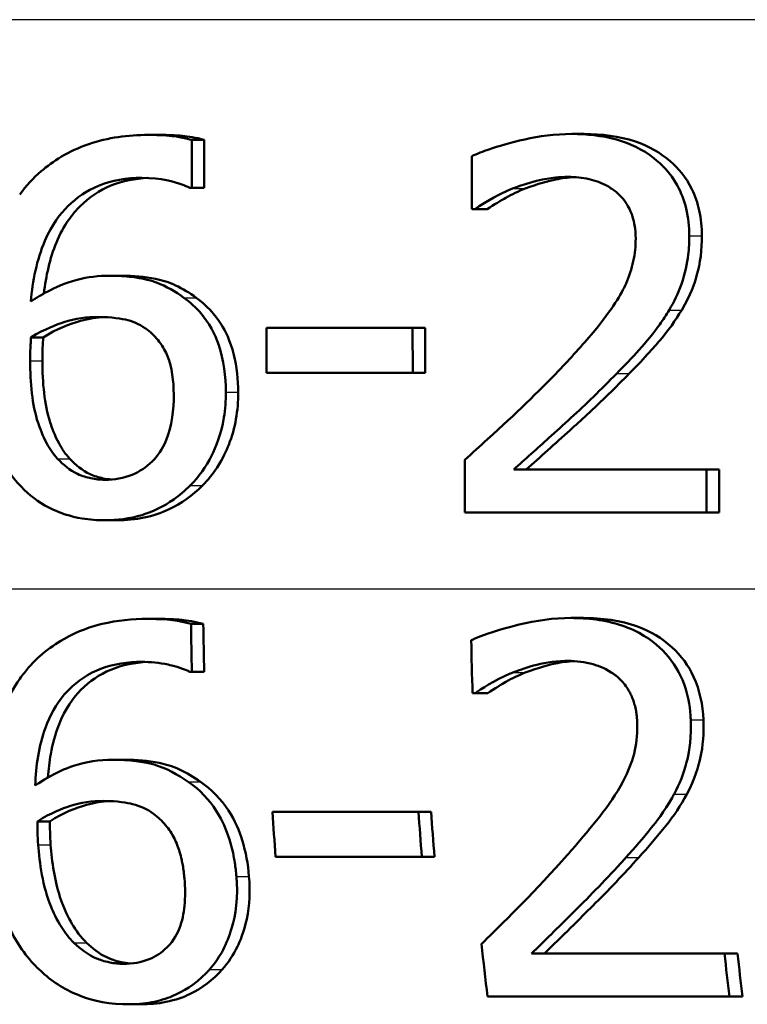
# Model space of a CAD drawing. Header units: millimetres. Extents: x 100 to 2000, y 93 to 2870.
# Tile 14 of 33: x 644 to 649, y 1536 to 1542. Entities that reach past the tile are written whole.
import ezdxf

# ---------------------------------------------------------------- set-up
doc = ezdxf.new("R2010")
doc.units = ezdxf.units.MM
doc.header["$LTSCALE"] = 10
doc.layers.add('Visible Edges(ISO)', color=7, linetype='Continuous', lineweight=50)
doc.layers.add('Visible Tangent Edges(ISO)', color=7, linetype='Continuous', lineweight=25)

msp = doc.modelspace()

# ---------------------------------------------------------------- linework, layer by layer
at = {"layer": 'Visible Edges(ISO)'}
for p, q in [((645.0846, 1541.5522), (645.1674, 1541.5522)), ((647.9373, 1541.5583), (648.0216, 1541.5583)), ((645.3782, 1541.1956), (645.377, 1541.5178)), ((645.377, 1541.5178), (645.46, 1541.5178)), ((645.46, 1541.5178), (645.4611, 1541.1956)), ((647.2641, 1541.4084), (647.2654, 1541.0518)), ((645.3782, 1541.1956), (645.3636, 1541.1956)), ((645.3782, 1541.1956), (645.4611, 1541.1956)), ((647.2845, 1541.0518), (647.2654, 1541.0518)), ((647.2845, 1541.0518), (647.3685, 1541.0518)), ((644.8256, 1540.6021), (644.9083, 1540.6021)), ((645.8803, 1540.2516), (646.8651, 1540.2516)), ((645.8803, 1540.2516), (645.8814, 1539.9477)), ((646.8663, 1539.9477), (646.8651, 1540.2516)), ((646.8651, 1540.2516), (646.9489, 1540.2516)), ((646.9489, 1540.2516), (646.95, 1539.9477)), ((644.2937, 1540.1867), (644.3761, 1540.1867)), ((646.8663, 1539.9477), (645.8814, 1539.9477)), ((646.8663, 1539.9477), (646.95, 1539.9477)), ((647.2163, 1539.3602), (647.2176, 1539.0056)), ((647.5464, 1539.2953), (648.8453, 1539.2953)), ((648.8464, 1539.0056), (648.8453, 1539.2953)), ((648.8453, 1539.2953), (648.9302, 1539.2953)), ((648.9302, 1539.2953), (648.9313, 1539.0056)), ((644.7921, 1538.9529), (644.8747, 1538.9529)), ((648.8464, 1539.0056), (647.2176, 1539.0056)), ((648.8464, 1539.0056), (648.9313, 1539.0056)), ((645.0794, 1538.288), (645.1622, 1538.288)), ((647.9318, 1538.2941), (648.0162, 1538.2941)), ((645.3721, 1538.2536), (645.4551, 1538.2536)), ((645.3784, 1537.9315), (645.3638, 1537.9315)), ((645.3784, 1537.9315), (645.4615, 1537.9315)), ((647.2884, 1537.7876), (647.2693, 1537.7876)), ((647.2884, 1537.7876), (647.3726, 1537.7876)), ((644.8465, 1537.3379), (644.9298, 1537.3379)), ((645.9203, 1536.9874), (646.9054, 1536.9874)), ((646.9054, 1536.9874), (646.9902, 1536.9874)), ((644.3376, 1536.9226), (644.4211, 1536.9226)), ((646.9274, 1536.6835), (645.9422, 1536.6835)), ((646.9274, 1536.6835), (647.0127, 1536.6835)), ((647.6666, 1536.0312), (648.9667, 1536.0312)), ((648.9667, 1536.0312), (649.0545, 1536.0312)), ((649.0003, 1535.7414), (647.3698, 1535.7414)), ((649.0003, 1535.7414), (649.0889, 1535.7414)), ((644.9481, 1535.6888), (645.0344, 1535.6888))]:
    msp.add_line(p, q, dxfattribs=at)
for points, knots in [([(645.0846, 1541.5522), (644.9483, 1541.5522), (644.8122, 1541.5346), (644.5453, 1541.4429), (644.439, 1541.373), (644.3082, 1541.26), (644.2601, 1541.2073), (644.2178, 1541.1491)], [-0.08071298, -0.08071298, -0.08071298, -0.08071298, -0.05220625, -0.05220625, -0.02169326, -0.02169326, 0, 0, 0, 0]), ([(645.377, 1541.5178), (645.348, 1541.5272), (645.2832, 1541.5449), (645.1356, 1541.5517), (645.1101, 1541.5522), (645.0846, 1541.5522)], [-0.04474916, -0.04474916, -0.04474916, -0.04474916, -0.00770335, -0.00770335, 0, 0, 0, 0]), ([(645.1674, 1541.5522), (645.2163, 1541.5522), (645.2657, 1541.5502), (645.3506, 1541.542), (645.406, 1541.5352), (645.46, 1541.5178)], [0, 0, 0, 0, 0.01480014, 0.01480014, 0.02581261, 0.02581261, 0.02581261, 0.02581261]), ([(647.9373, 1541.5583), (647.7134, 1541.5583), (647.5023, 1541.4958), (647.3414, 1541.441), (647.3009, 1541.4256), (647.2641, 1541.4084)], [-0.05127185, -0.05127185, -0.05127185, -0.05127185, -0.01224463, -0.01224463, 0, 0, 0, 0]), ([(648.7296, 1540.8715), (648.7293, 1540.9331), (648.7231, 1540.9947), (648.6955, 1541.1101), (648.6755, 1541.163), (648.6015, 1541.2961), (648.5419, 1541.3554), (648.4152, 1541.4549), (648.33, 1541.495), (648.1411, 1541.5479), (648.0383, 1541.5583), (647.9373, 1541.5583)], [-0.1034251, -0.1034251, -0.1034251, -0.1034251, -0.090608, -0.090608, -0.0787607, -0.0787607, -0.0589395, -0.0589395, -0.0304035, -0.0304035, 0, 0, 0, 0]), ([(648.0216, 1541.5583), (648.138, 1541.5583), (648.2567, 1541.5446), (648.4534, 1541.4776), (648.5325, 1541.4344), (648.6531, 1541.3287), (648.7065, 1541.2676), (648.7691, 1541.1403), (648.7855, 1541.0921), (648.8088, 1540.9862), (648.8142, 1540.9288), (648.8144, 1540.8715)], [0, 0, 0, 0, 0.0349888, 0.0349888, 0.0624136, 0.0624136, 0.0830924, 0.0830924, 0.0947598, 0.0947598, 0.107839, 0.107839, 0.107839, 0.107839]), ([(644.2929, 1540.4278), (644.3049, 1540.5665), (644.3322, 1540.7099), (644.4358, 1540.95), (644.4935, 1541.0222), (644.6015, 1541.1303), (644.6702, 1541.1767), (644.8408, 1541.2471), (644.9397, 1541.2625), (645.0398, 1541.2625)], [-0.09982403, -0.09982403, -0.09982403, -0.09982403, -0.0764295, -0.0764295, -0.05585639, -0.05585639, -0.03030662, -0.03030662, 0, 0, 0, 0]), ([(645.0808, 1541.2616), (644.9957, 1541.2578), (644.912, 1541.2421), (644.7539, 1541.1775), (644.6844, 1541.1307), (644.5741, 1541.0202), (644.5143, 1540.9448), (644.4201, 1540.7184), (644.3945, 1540.5997), (644.3808, 1540.4824)], [0.00422491, 0.00422491, 0.00422491, 0.00422491, 0.03009296, 0.03009296, 0.05590946, 0.05590946, 0.07719874, 0.07719874, 0.0966183, 0.0966183, 0.0966183, 0.0966183]), ([(645.0398, 1541.2625), (645.1742, 1541.2625), (645.2622, 1541.2342), (645.3286, 1541.2113), (645.347, 1541.204), (645.3636, 1541.1956)], [-0.02127018, -0.02127018, -0.02127018, -0.02127018, -0.00561081, -0.00561081, 0, 0, 0, 0]), ([(647.5394, 1541.1896), (647.6017, 1541.2141), (647.7087, 1541.2515), (647.8558, 1541.2671), (647.8842, 1541.2686), (647.9127, 1541.2686)], [-0.04450841, -0.04450841, -0.04450841, -0.04450841, -0.00856936, -0.00856936, 0, 0, 0, 0]), ([(647.954, 1541.2674), (647.9125, 1541.2652), (647.8713, 1541.2598), (647.783, 1541.2418), (647.7078, 1541.2228), (647.6236, 1541.1896)], [0.00432656, 0.00432656, 0.00432656, 0.00432656, 0.01687759, 0.01687759, 0.03143025, 0.03143025, 0.03143025, 0.03143025]), ([(647.9127, 1541.2686), (647.9605, 1541.2686), (648.0084, 1541.2641), (648.0972, 1541.2436), (648.1382, 1541.2288), (648.1976, 1541.196), (648.2176, 1541.1825), (648.2364, 1541.1673)], [-0.03486646, -0.03486646, -0.03486646, -0.03486646, -0.02038596, -0.02038596, -0.00727084, -0.00727084, 0, 0, 0, 0]), ([(647.2845, 1541.0518), (647.3137, 1541.0713), (647.3908, 1541.1227), (647.4949, 1541.1717), (647.517, 1541.181), (647.5394, 1541.1896)], [-0.03463218, -0.03463218, -0.03463218, -0.03463218, -0.00722311, -0.00722311, 0, 0, 0, 0]), ([(647.6236, 1541.1896), (647.5785, 1541.1724), (647.5349, 1541.1519), (647.4662, 1541.113), (647.4104, 1541.0798), (647.3685, 1541.0518)], [0, 0, 0, 0, 0.01452589, 0.01452589, 0.02376151, 0.02376151, 0.02376151, 0.02376151]), ([(648.2364, 1541.1673), (648.2692, 1541.1406), (648.2957, 1541.1086), (648.3444, 1541.0219), (648.3558, 1540.9744), (648.3661, 1540.9131), (648.3683, 1540.8831), (648.3684, 1540.8533)], [-0.02578896, -0.02578896, -0.02578896, -0.02578896, -0.01862836, -0.01862836, -0.00896227, -0.00896227, 0, 0, 0, 0]), ([(648.5937, 1540.3711), (648.6273, 1540.4263), (648.6547, 1540.4846), (648.7024, 1540.6189), (648.7157, 1540.6832), (648.7276, 1540.7862), (648.7297, 1540.8289), (648.7296, 1540.8715)], [-0.04632189, -0.04632189, -0.04632189, -0.04632189, -0.03109662, -0.03109662, -0.01278678, -0.01278678, 0, 0, 0, 0]), ([(648.8144, 1540.8715), (648.8148, 1540.7801), (648.8046, 1540.6886), (648.7658, 1540.5553), (648.7381, 1540.4689), (648.6784, 1540.3711)], [0, 0, 0, 0, 0.02741739, 0.02741739, 0.04163609, 0.04163609, 0.04163609, 0.04163609]), ([(648.3684, 1540.8533), (648.3686, 1540.8015), (648.3633, 1540.7503), (648.3413, 1540.6481), (648.3246, 1540.5981), (648.2714, 1540.4781), (648.2162, 1540.3814), (648.0087, 1540.1325), (647.9272, 1540.0436), (647.8491, 1539.9619)], [-0.1814378, -0.1814378, -0.1814378, -0.1814378, -0.1397601, -0.1397601, -0.0972027, -0.0972027, -0.0339781, -0.0339781, 0, 0, 0, 0]), ([(644.8256, 1540.6021), (644.7508, 1540.6021), (644.6763, 1540.594), (644.5205, 1540.5533), (644.4516, 1540.5201), (644.3675, 1540.4758), (644.3296, 1540.4528), (644.2929, 1540.4278)], [-0.04212185, -0.04212185, -0.04212185, -0.04212185, -0.02878752, -0.02878752, -0.01343053, -0.01343053, 0, 0, 0, 0]), ([(645.3244, 1540.4542), (645.2679, 1540.495), (645.2058, 1540.5316), (645.1165, 1540.565), (645.0569, 1540.5855), (644.9126, 1540.6002), (644.8689, 1540.6021), (644.8256, 1540.6021)], [-0.1275873, -0.1275873, -0.1275873, -0.1275873, -0.043921, -0.043921, -0.0130989, -0.0130989, 0, 0, 0, 0]), ([(644.9083, 1540.6021), (644.9826, 1540.6021), (645.0596, 1540.5966), (645.1815, 1540.5715), (645.2226, 1540.5583), (645.3164, 1540.5148), (645.3634, 1540.4858), (645.4073, 1540.4542)], [0, 0, 0, 0, 0.02251533, 0.02251533, 0.03763457, 0.03763457, 0.05417302, 0.05417302, 0.05417302, 0.05417302]), ([(645.6071, 1539.816), (645.6067, 1539.9237), (645.5933, 1540.0325), (645.5317, 1540.2128), (645.4933, 1540.2841), (645.4058, 1540.3878), (645.3671, 1540.4232), (645.3244, 1540.4542)], [-0.07325115, -0.07325115, -0.07325115, -0.07325115, -0.04081715, -0.04081715, -0.01588695, -0.01588695, 0, 0, 0, 0]), ([(645.4073, 1540.4542), (645.4761, 1540.4044), (645.5334, 1540.3437), (645.6019, 1540.2319), (645.6363, 1540.1662), (645.6814, 1539.9871), (645.6898, 1539.9012), (645.6901, 1539.816)], [0, 0, 0, 0, 0.02558478, 0.02558478, 0.0394103, 0.0394103, 0.05123842, 0.05123842, 0.05123842, 0.05123842]), ([(648.2409, 1539.9436), (648.3439, 1540.0474), (648.4456, 1540.1541), (648.5528, 1540.305), (648.574, 1540.3376), (648.5937, 1540.3711)], [-0.05558994, -0.05558994, -0.05558994, -0.05558994, -0.01165738, -0.01165738, 0, 0, 0, 0]), ([(648.6784, 1540.3711), (648.6368, 1540.3002), (648.5881, 1540.2333), (648.5083, 1540.1389), (648.433, 1540.0519), (648.3254, 1539.9436)], [0, 0, 0, 0, 0.02468598, 0.02468598, 0.03712968, 0.03712968, 0.03712968, 0.03712968]), ([(644.2937, 1540.1867), (644.3896, 1540.2452), (644.4669, 1540.2736), (644.5922, 1540.3129), (644.67, 1540.3245), (644.7497, 1540.3245)], [-0.03978476, -0.03978476, -0.03978476, -0.03978476, -0.02413959, -0.02413959, 0, 0, 0, 0]), ([(644.7923, 1540.3235), (644.7369, 1540.3208), (644.6823, 1540.3123), (644.5536, 1540.2775), (644.4693, 1540.2436), (644.3761, 1540.1867)], [0.00405788, 0.00405788, 0.00405788, 0.00405788, 0.02094708, 0.02094708, 0.04444457, 0.04444457, 0.04444457, 0.04444457]), ([(644.7497, 1540.3245), (644.836, 1540.3245), (644.907, 1540.3124), (644.9944, 1540.2897), (645.0388, 1540.268), (645.0789, 1540.2374)], [-0.02731908, -0.02731908, -0.02731908, -0.02731908, -0.01523348, -0.01523348, 0, 0, 0, 0]), ([(645.0789, 1540.2374), (645.1087, 1540.2138), (645.1355, 1540.187), (645.1857, 1540.1206), (645.2024, 1540.0865), (645.2441, 1539.9834), (645.2555, 1539.8934), (645.2558, 1539.8018)], [-0.04491466, -0.04491466, -0.04491466, -0.04491466, -0.03693133, -0.03693133, -0.02747778, -0.02747778, 0, 0, 0, 0]), ([(644.2881, 1540.0287), (644.288, 1540.051), (644.2882, 1540.0752), (644.2897, 1540.1153), (644.2908, 1540.133), (644.2925, 1540.1628), (644.2931, 1540.1748), (644.2937, 1540.1867)], [-0.01563156, -0.01563156, -0.01563156, -0.01563156, -0.00893965, -0.00893965, -0.0036009, -0.0036009, 0, 0, 0, 0]), ([(644.3761, 1540.1867), (644.3749, 1540.1631), (644.3736, 1540.1394), (644.3717, 1540.1067), (644.3703, 1540.0779), (644.3705, 1540.0287)], [0, 0, 0, 0, 0.007095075, 0.007095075, 0.009826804, 0.009826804, 0.009826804, 0.009826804]), ([(643.9426, 1540.1037), (643.9431, 1539.9751), (643.9519, 1539.8418), (644.0014, 1539.5762), (644.0382, 1539.4822), (644.1095, 1539.3281), (644.1607, 1539.2475), (644.227, 1539.1798)], [-0.0714916, -0.0714916, -0.0714916, -0.0714916, -0.05105607, -0.05105607, -0.02856781, -0.02856781, 0, 0, 0, 0]), ([(644.4728, 1539.3683), (644.4441, 1539.3984), (644.4203, 1539.4337), (644.3714, 1539.5238), (644.3515, 1539.5796), (644.3015, 1539.7315), (644.2886, 1539.8819), (644.2881, 1540.0287)], [-0.06291805, -0.06291805, -0.06291805, -0.06291805, -0.05524939, -0.05524939, -0.04405224, -0.04405224, 0, 0, 0, 0]), ([(644.3705, 1540.0287), (644.371, 1539.8829), (644.3837, 1539.7338), (644.4332, 1539.5813), (644.4531, 1539.5252), (644.5026, 1539.4339), (644.5265, 1539.3985), (644.5553, 1539.3683)], [0, 0, 0, 0, 0.04373149, 0.04373149, 0.05532133, 0.05532133, 0.06311555, 0.06311555, 0.06311555, 0.06311555]), ([(647.8491, 1539.9619), (647.7083, 1539.8144), (647.5662, 1539.6785), (647.3189, 1539.4526), (647.2676, 1539.4063), (647.2163, 1539.3602)], [-0.1007379, -0.1007379, -0.1007379, -0.1007379, -0.020752, -0.020752, 0, 0, 0, 0]), ([(647.5464, 1539.2953), (647.6214, 1539.3618), (647.7069, 1539.4388), (647.8798, 1539.5951), (647.9833, 1539.689), (648.1367, 1539.8379), (648.1894, 1539.8904), (648.2409, 1539.9436)], [-0.09766217, -0.09766217, -0.09766217, -0.09766217, -0.06425068, -0.06425068, -0.02225568, -0.02225568, 0, 0, 0, 0]), ([(648.3254, 1539.9436), (648.2335, 1539.8487), (648.1376, 1539.7556), (647.9995, 1539.6273), (647.962, 1539.5933), (647.8286, 1539.4725), (647.7218, 1539.3763), (647.6305, 1539.2953)], [0, 0, 0, 0, 0.03970929, 0.03970929, 0.05666606, 0.05666606, 0.09974612, 0.09974612, 0.09974612, 0.09974612]), ([(645.3666, 1539.188), (645.4256, 1539.2464), (645.4728, 1539.3142), (645.5385, 1539.4451), (645.5747, 1539.5295), (645.6032, 1539.7022), (645.6073, 1539.759), (645.6071, 1539.816)], [-0.09916084, -0.09916084, -0.09916084, -0.09916084, -0.05253102, -0.05253102, -0.01710158, -0.01710158, 0, 0, 0, 0]), ([(645.6901, 1539.816), (645.6906, 1539.6943), (645.6712, 1539.5755), (645.6114, 1539.4251), (645.5862, 1539.3685), (645.5195, 1539.2656), (645.4868, 1539.2248), (645.4496, 1539.188)], [0, 0, 0, 0, 0.03651221, 0.03651221, 0.04864937, 0.04864937, 0.05773725, 0.05773725, 0.05773725, 0.05773725]), ([(645.2558, 1539.8018), (645.2562, 1539.699), (645.2443, 1539.5895), (645.1793, 1539.4316), (645.1461, 1539.3861), (645.071, 1539.3113), (645.0268, 1539.2813), (644.9184, 1539.2364), (644.8562, 1539.2264), (644.7931, 1539.2264)], [-0.07468789, -0.07468789, -0.07468789, -0.07468789, -0.05108298, -0.05108298, -0.03552096, -0.03552096, -0.01911228, -0.01911228, 0, 0, 0, 0]), ([(644.7931, 1539.2264), (644.7608, 1539.2264), (644.7286, 1539.2295), (644.6714, 1539.2415), (644.6387, 1539.2507), (644.5559, 1539.2895), (644.5112, 1539.3266), (644.4728, 1539.3683)], [-0.04078037, -0.04078037, -0.04078037, -0.04078037, -0.02763675, -0.02763675, -0.01707028, -0.01707028, 0, 0, 0, 0]), ([(644.5553, 1539.3683), (644.5943, 1539.326), (644.6397, 1539.2884), (644.7196, 1539.2517), (644.7508, 1539.242), (644.7992, 1539.2321), (644.8175, 1539.2295), (644.836, 1539.228)], [0, 0, 0, 0, 0.01732082, 0.01732082, 0.0265694, 0.0265694, 0.03218095, 0.03218095, 0.03218095, 0.03218095]), ([(644.227, 1539.1798), (644.2816, 1539.1225), (644.3436, 1539.0751), (644.4846, 1539.0019), (644.5609, 1538.9779), (644.6901, 1538.9567), (644.741, 1538.9529), (644.7921, 1538.9529)], [-0.06352631, -0.06352631, -0.06352631, -0.06352631, -0.03966536, -0.03966536, -0.01546376, -0.01546376, 0, 0, 0, 0]), ([(644.7921, 1538.9529), (644.8765, 1538.9529), (644.9601, 1538.9637), (645.1167, 1539.0116), (645.1881, 1539.0464), (645.2953, 1539.1218), (645.3323, 1539.1533), (645.3666, 1539.188)], [-0.06612013, -0.06612013, -0.06612013, -0.06612013, -0.03955669, -0.03955669, -0.01469985, -0.01469985, 0, 0, 0, 0]), ([(645.4496, 1539.188), (645.3835, 1539.1214), (645.3087, 1539.0672), (645.1704, 1539.002), (645.1151, 1538.9835), (644.997, 1538.9586), (644.936, 1538.9529), (644.8747, 1538.9529)], [0, 0, 0, 0, 0.02825404, 0.02825404, 0.04623598, 0.04623598, 0.06480489, 0.06480489, 0.06480489, 0.06480489]), ([(645.0794, 1538.288), (644.9767, 1538.288), (644.8739, 1538.278), (644.7035, 1538.2369), (644.6131, 1538.2077), (644.4117, 1538.0935), (644.3225, 1538.0184), (644.2388, 1537.912), (644.2288, 1537.8986), (644.2192, 1537.8849)], [-0.1235978, -0.1235978, -0.1235978, -0.1235978, -0.0752704, -0.0752704, -0.0410428, -0.0410428, -0.0050654, -0.0050654, 0, 0, 0, 0]), ([(645.3721, 1538.2536), (645.2972, 1538.2777), (645.2038, 1538.2868), (645.0918, 1538.288), (645.0856, 1538.288), (645.0794, 1538.288)], [-0.03389576, -0.03389576, -0.03389576, -0.03389576, -0.00187631, -0.00187631, 0, 0, 0, 0]), ([(645.1622, 1538.288), (645.2112, 1538.288), (645.2606, 1538.2861), (645.3455, 1538.2778), (645.4009, 1538.271), (645.4551, 1538.2536)], [0, 0, 0, 0, 0.01480826, 0.01480826, 0.02581234, 0.02581234, 0.02581234, 0.02581234]), ([(647.9318, 1538.2941), (647.8146, 1538.2941), (647.6976, 1538.2775), (647.5232, 1538.2352), (647.39, 1538.2006), (647.2771, 1538.1519), (647.2687, 1538.1481), (647.2603, 1538.1442)], [-0.1012861, -0.1012861, -0.1012861, -0.1012861, -0.0370418, -0.0370418, -0.0027812, -0.0027812, 0, 0, 0, 0]), ([(648.7394, 1537.6073), (648.739, 1537.6167), (648.7385, 1537.6261), (648.7328, 1537.7078), (648.7195, 1537.7792), (648.6664, 1537.925), (648.6249, 1537.9944), (648.522, 1538.1073), (648.4542, 1538.1653), (648.2495, 1538.2613), (648.1316, 1538.2847), (647.9866, 1538.2934), (647.9592, 1538.2941), (647.9318, 1538.2941)], [-0.1518637, -0.1518637, -0.1518637, -0.1518637, -0.1475148, -0.1475148, -0.1140475, -0.1140475, -0.076067, -0.076067, -0.0437171, -0.0437171, -0.0082261, -0.0082261, 0, 0, 0, 0]), ([(648.0162, 1538.2941), (648.1395, 1538.2941), (648.2653, 1538.2787), (648.4678, 1538.2042), (648.546, 1538.1584), (648.6753, 1538.0393), (648.7238, 1537.9737), (648.8012, 1537.8067), (648.8205, 1537.7077), (648.8247, 1537.6073)], [0, 0, 0, 0, 0.03708, 0.03708, 0.0647443, 0.0647443, 0.089631, 0.089631, 0.1198113, 0.1198113, 0.1198113, 0.1198113]), ([(644.3225, 1537.1637), (644.3268, 1537.2951), (644.3457, 1537.431), (644.4209, 1537.6356), (644.4622, 1537.7116), (644.5598, 1537.8252), (644.6208, 1537.882), (644.7885, 1537.9672), (644.8778, 1537.9889), (644.9929, 1537.9975), (645.0158, 1537.9983), (645.0387, 1537.9983)], [-0.1639962, -0.1639962, -0.1639962, -0.1639962, -0.1037424, -0.1037424, -0.0640634, -0.0640634, -0.0349817, -0.0349817, -0.006931, -0.006931, 0, 0, 0, 0]), ([(645.0797, 1537.9974), (644.9942, 1537.9936), (644.9102, 1537.9777), (644.7549, 1537.9131), (644.688, 1537.8675), (644.5812, 1537.7587), (644.5248, 1537.6849), (644.456, 1537.5093), (644.4387, 1537.4433), (644.4177, 1537.3247), (644.4117, 1537.2717), (644.4083, 1537.2187)], [0.00422972, 0.00422972, 0.00422972, 0.00422972, 0.03021669, 0.03021669, 0.05527965, 0.05527965, 0.07654739, 0.07654739, 0.08839443, 0.08839443, 0.0976807, 0.0976807, 0.0976807, 0.0976807]), ([(645.0387, 1537.9983), (645.0986, 1537.9983), (645.1585, 1537.9926), (645.2455, 1537.9729), (645.3058, 1537.958), (645.3564, 1537.9351), (645.3601, 1537.9333), (645.3638, 1537.9315)], [-0.04882119, -0.04882119, -0.04882119, -0.04882119, -0.01674831, -0.01674831, -0.00123839, -0.00123839, 0, 0, 0, 0]), ([(647.5398, 1537.9254), (647.6028, 1537.9505), (647.7346, 1538), (647.897, 1538.0043), (647.9042, 1538.0044), (647.9113, 1538.0044)], [-0.04889074, -0.04889074, -0.04889074, -0.04889074, -0.00214249, -0.00214249, 0, 0, 0, 0]), ([(647.9527, 1538.0033), (647.9113, 1538.001), (647.8703, 1537.9956), (647.7938, 1537.98), (647.7152, 1537.9617), (647.624, 1537.9254)], [0.00433153, 0.00433153, 0.00433153, 0.00433153, 0.01683465, 0.01683465, 0.02783933, 0.02783933, 0.02783933, 0.02783933]), ([(647.9113, 1538.0044), (647.969, 1538.0044), (648.0267, 1537.9979), (648.124, 1537.9699), (648.1736, 1537.9499), (648.2275, 1537.9107), (648.2324, 1537.907), (648.2372, 1537.9031)], [-0.04411118, -0.04411118, -0.04411118, -0.04411118, -0.0199958, -0.0199958, -0.00185118, -0.00185118, 0, 0, 0, 0]), ([(644.2192, 1537.8849), (644.1279, 1537.7555), (644.0676, 1537.6101), (644.0028, 1537.3326), (643.9766, 1537.1546), (643.9888, 1536.8853), (643.9902, 1536.8624), (643.9918, 1536.8395)], [-0.1756829, -0.1756829, -0.1756829, -0.1756829, -0.0818804, -0.0818804, -0.00698, -0.00698, 0, 0, 0, 0]), ([(647.2884, 1537.7876), (647.3209, 1537.8098), (647.4158, 1537.8752), (647.5287, 1537.9211), (647.5342, 1537.9233), (647.5398, 1537.9254)], [-0.03673159, -0.03673159, -0.03673159, -0.03673159, -0.00179141, -0.00179141, 0, 0, 0, 0]), ([(647.624, 1537.9254), (647.579, 1537.9081), (647.5355, 1537.8874), (647.4689, 1537.8489), (647.4143, 1537.816), (647.3726, 1537.7876)], [0, 0, 0, 0, 0.01456406, 0.01456406, 0.02321608, 0.02321608, 0.02321608, 0.02321608]), ([(648.2372, 1537.9031), (648.2585, 1537.8861), (648.2775, 1537.8668), (648.3153, 1537.818), (648.3292, 1537.7916), (648.349, 1537.7491), (648.3576, 1537.7242), (648.3674, 1537.6845), (648.3703, 1537.6701), (648.3739, 1537.6466), (648.3751, 1537.6375), (648.3774, 1537.6153), (648.3784, 1537.6022), (648.3789, 1537.5891)], [-0.03005467, -0.03005467, -0.03005467, -0.03005467, -0.02517272, -0.02517272, -0.01902846, -0.01902846, -0.01111109, -0.01111109, -0.00671709, -0.00671709, -0.00394937, -0.00394937, 0, 0, 0, 0]), ([(648.3789, 1537.5891), (648.3815, 1537.5261), (648.3761, 1537.4638), (648.3488, 1537.3393), (648.3269, 1537.2789), (648.215, 1537.0529), (648.0907, 1536.9078), (647.9495, 1536.7432), (647.9296, 1536.7204), (647.9096, 1536.6977)], [-0.1047511, -0.1047511, -0.1047511, -0.1047511, -0.0857376, -0.0857376, -0.0661912, -0.0661912, -0.009226, -0.009226, 0, 0, 0, 0]), ([(648.6272, 1537.1069), (648.6645, 1537.1747), (648.6923, 1537.2466), (648.724, 1537.369), (648.7419, 1537.4514), (648.7402, 1537.585), (648.7398, 1537.5962), (648.7394, 1537.6073)], [-0.09902744, -0.09902744, -0.09902744, -0.09902744, -0.04026937, -0.04026937, -0.00337103, -0.00337103, 0, 0, 0, 0]), ([(648.8247, 1537.6073), (648.8283, 1537.5201), (648.8228, 1537.4322), (648.7923, 1537.2978), (648.7681, 1537.2074), (648.7129, 1537.1069)], [0, 0, 0, 0, 0.02630502, 0.02630502, 0.04169488, 0.04169488, 0.04169488, 0.04169488]), ([(644.8465, 1537.3379), (644.7556, 1537.3379), (644.6655, 1537.326), (644.5347, 1537.2818), (644.4502, 1537.2495), (644.3393, 1537.1754), (644.3308, 1537.1696), (644.3225, 1537.1637)], [-0.1122425, -0.1122425, -0.1122425, -0.1122425, -0.0408458, -0.0408458, -0.0031403, -0.0031403, 0, 0, 0, 0]), ([(645.3528, 1537.19), (645.2829, 1537.2385), (645.2045, 1537.282), (645.0822, 1537.3167), (645.0038, 1537.3348), (644.8678, 1537.3378), (644.8572, 1537.3379), (644.8465, 1537.3379)], [-0.1173807, -0.1173807, -0.1173807, -0.1173807, -0.0411946, -0.0411946, -0.0032357, -0.0032357, 0, 0, 0, 0]), ([(644.9298, 1537.3379), (645.0052, 1537.3379), (645.0834, 1537.3323), (645.2027, 1537.3076), (645.245, 1537.2949), (645.344, 1537.2496), (645.3917, 1537.221), (645.4364, 1537.19)], [0, 0, 0, 0, 0.02285813, 0.02285813, 0.03674655, 0.03674655, 0.05061295, 0.05061295, 0.05061295, 0.05061295]), ([(645.678, 1536.5518), (645.6755, 1536.5818), (645.672, 1536.6119), (645.6605, 1536.6869), (645.6511, 1536.7318), (645.6198, 1536.8414), (645.594, 1536.9058), (645.5143, 1537.0439), (645.4558, 1537.111), (645.3739, 1537.1748), (645.3634, 1537.1825), (645.3528, 1537.19)], [-0.07496896, -0.07496896, -0.07496896, -0.07496896, -0.06575475, -0.06575475, -0.05184719, -0.05184719, -0.03117264, -0.03117264, -0.00390144, -0.00390144, 0, 0, 0, 0]), ([(645.4364, 1537.19), (645.5116, 1537.1376), (645.5745, 1537.0735), (645.6696, 1536.9274), (645.6978, 1536.8574), (645.7416, 1536.7162), (645.7558, 1536.6338), (645.7628, 1536.5518)], [0, 0, 0, 0, 0.02748601, 0.02748601, 0.05241721, 0.05241721, 0.08440806, 0.08440806, 0.08440806, 0.08440806]), ([(648.3029, 1536.6795), (648.3619, 1536.7438), (648.4188, 1536.8099), (648.5043, 1536.9159), (648.5607, 1536.9873), (648.6183, 1537.0903), (648.6228, 1537.0986), (648.6272, 1537.1069)], [-0.0950797, -0.0950797, -0.0950797, -0.0950797, -0.0358608, -0.0358608, -0.00286002, -0.00286002, 0, 0, 0, 0]), ([(648.7129, 1537.1069), (648.6728, 1537.0311), (648.6246, 1536.9596), (648.5131, 1536.8194), (648.4521, 1536.7483), (648.3891, 1536.6795)], [0, 0, 0, 0, 0.02605732, 0.02605732, 0.05456306, 0.05456306, 0.05456306, 0.05456306]), ([(644.3376, 1536.9226), (644.4295, 1536.981), (644.5054, 1537.0094), (644.6286, 1537.0488), (644.7059, 1537.0603), (644.7851, 1537.0603)], [-0.0395003, -0.0395003, -0.0395003, -0.0395003, -0.02401869, -0.02401869, 0, 0, 0, 0]), ([(644.8283, 1537.0593), (644.7739, 1537.0566), (644.7203, 1537.0483), (644.5953, 1537.0142), (644.5118, 1536.9802), (644.4211, 1536.9226)], [0.00410048, 0.00410048, 0.00410048, 0.00410048, 0.02071406, 0.02071406, 0.04360857, 0.04360857, 0.04360857, 0.04360857]), ([(644.7851, 1537.0603), (644.8752, 1537.0603), (644.946, 1537.0472), (645.0301, 1537.0265), (645.0769, 1537.0044), (645.1197, 1536.9732)], [-0.02610209, -0.02610209, -0.02610209, -0.02610209, -0.01587951, -0.01587951, 0, 0, 0, 0]), ([(645.1197, 1536.9732), (645.1495, 1536.9507), (645.1767, 1536.9254), (645.2242, 1536.869), (645.2441, 1536.8389), (645.2749, 1536.7778), (645.2863, 1536.7478), (645.3007, 1536.6999), (645.3053, 1536.682), (645.3119, 1536.652), (645.3143, 1536.6398), (645.3215, 1536.5978), (645.3252, 1536.5676), (645.3277, 1536.5376)], [-0.05003563, -0.05003563, -0.05003563, -0.05003563, -0.03895249, -0.03895249, -0.02811431, -0.02811431, -0.01854439, -0.01854439, -0.01296538, -0.01296538, -0.00919325, -0.00919325, 0, 0, 0, 0]), ([(644.3426, 1536.7645), (644.3404, 1536.7935), (644.3386, 1536.8226), (644.3381, 1536.8753), (644.3378, 1536.8989), (644.3376, 1536.9226)], [-0.01603906, -0.01603906, -0.01603906, -0.01603906, -0.00719061, -0.00719061, 0, 0, 0, 0]), ([(644.4211, 1536.9226), (644.4214, 1536.8991), (644.4217, 1536.8757), (644.4223, 1536.823), (644.4241, 1536.7937), (644.4263, 1536.7645)], [0, 0, 0, 0, 0.00712892, 0.00712892, 0.01604871, 0.01604871, 0.01604871, 0.01604871]), ([(643.9918, 1536.8395), (644.0144, 1536.5207), (644.0858, 1536.3327), (644.1856, 1536.1224), (644.2474, 1536.026), (644.3365, 1535.935), (644.3466, 1535.9252), (644.357, 1535.9157)], [-0.07485195, -0.07485195, -0.07485195, -0.07485195, -0.03834357, -0.03834357, -0.00424233, -0.00424233, 0, 0, 0, 0]), ([(644.5835, 1536.1041), (644.5518, 1536.1342), (644.5245, 1536.1695), (644.4666, 1536.2602), (644.4418, 1536.316), (644.3723, 1536.4822), (644.3513, 1536.6464), (644.3426, 1536.7645)], [-0.04950326, -0.04950326, -0.04950326, -0.04950326, -0.04406377, -0.04406377, -0.03604881, -0.03604881, 0, 0, 0, 0]), ([(644.4263, 1536.7645), (644.4352, 1536.6483), (644.4533, 1536.5232), (644.5165, 1536.3285), (644.5484, 1536.2692), (644.597, 1536.186), (644.6296, 1536.1411), (644.6686, 1536.1041)], [0, 0, 0, 0, 0.0355153, 0.0355153, 0.06246321, 0.06246321, 0.09588803, 0.09588803, 0.09588803, 0.09588803]), ([(647.9096, 1536.6977), (647.6943, 1536.4532), (647.4969, 1536.2617), (647.3525, 1536.1186), (647.341, 1536.1073), (647.3296, 1536.096)], [-0.06270173, -0.06270173, -0.06270173, -0.06270173, -0.00495399, -0.00495399, 0, 0, 0, 0]), ([(647.6666, 1536.0312), (647.754, 1536.1165), (647.8448, 1536.2065), (648.0414, 1536.4008), (648.1518, 1536.5124), (648.2797, 1536.6536), (648.2914, 1536.6665), (648.3029, 1536.6795)], [-0.1098005, -0.1098005, -0.1098005, -0.1098005, -0.0581881, -0.0581881, -0.0053042, -0.0053042, 0, 0, 0, 0]), ([(648.3891, 1536.6795), (648.2893, 1536.5674), (648.1844, 1536.4578), (647.9992, 1536.273), (647.8685, 1536.1435), (647.7536, 1536.0312)], [0, 0, 0, 0, 0.04580789, 0.04580789, 0.08020977, 0.08020977, 0.08020977, 0.08020977]), ([(645.3277, 1536.5376), (645.3329, 1536.4762), (645.3341, 1536.4129), (645.323, 1536.301), (645.3126, 1536.2499), (645.2821, 1536.1715), (645.2583, 1536.1209), (645.1757, 1536.0379), (645.136, 1536.0114), (645.0364, 1535.971), (644.9779, 1535.9623), (644.9185, 1535.9623)], [-0.1260515, -0.1260515, -0.1260515, -0.1260515, -0.0870971, -0.0870971, -0.0544066, -0.0544066, -0.0330522, -0.0330522, -0.0179829, -0.0179829, 0, 0, 0, 0]), ([(645.4966, 1535.9238), (645.5284, 1535.9591), (645.5556, 1535.9978), (645.6035, 1536.0835), (645.6234, 1536.1304), (645.6617, 1536.2477), (645.6882, 1536.3567), (645.6801, 1536.5244), (645.6792, 1536.5381), (645.678, 1536.5518)], [-0.1155675, -0.1155675, -0.1155675, -0.1155675, -0.0844911, -0.0844911, -0.0513565, -0.0513565, -0.0042098, -0.0042098, 0, 0, 0, 0]), ([(645.7628, 1536.5518), (645.7712, 1536.4547), (645.7675, 1536.358), (645.7289, 1536.1765), (645.7009, 1536.1121), (645.6578, 1536.0221), (645.6242, 1535.9701), (645.5825, 1535.9238)], [0, 0, 0, 0, 0.0298139, 0.0298139, 0.0574875, 0.0574875, 0.1035708, 0.1035708, 0.1035708, 0.1035708]), ([(644.9185, 1535.9623), (644.8872, 1535.9623), (644.856, 1535.9652), (644.7871, 1535.9787), (644.756, 1535.9895), (644.6785, 1536.0221), (644.6275, 1536.061), (644.5835, 1536.1041)], [-0.03064301, -0.03064301, -0.03064301, -0.03064301, -0.02520541, -0.02520541, -0.01854033, -0.01854033, 0, 0, 0, 0]), ([(644.6686, 1536.1041), (644.7084, 1536.0652), (644.7539, 1536.0298), (644.8436, 1535.9868), (644.8798, 1535.9778), (644.9217, 1535.9687), (644.9422, 1535.9657), (644.9628, 1535.964)], [0, 0, 0, 0, 0.01675825, 0.01675825, 0.02981574, 0.02981574, 0.04215604, 0.04215604, 0.04215604, 0.04215604]), ([(644.357, 1535.9157), (644.4314, 1535.8455), (644.5158, 1535.7901), (644.6778, 1535.7245), (644.7768, 1535.6941), (644.9242, 1535.689), (644.9362, 1535.6888), (644.9481, 1535.6888)], [-0.1028044, -0.1028044, -0.1028044, -0.1028044, -0.0446093, -0.0446093, -0.0036227, -0.0036227, 0, 0, 0, 0]), ([(644.9481, 1535.6888), (645.0017, 1535.6888), (645.055, 1535.6931), (645.1563, 1535.712), (645.2038, 1535.7258), (645.3171, 1535.7734), (645.397, 1535.8196), (645.482, 1535.9077), (645.4894, 1535.9157), (645.4966, 1535.9238)], [-0.08668278, -0.08668278, -0.08668278, -0.08668278, -0.06170601, -0.06170601, -0.03823733, -0.03823733, -0.00338104, -0.00338104, 0, 0, 0, 0]), ([(645.5825, 1535.9238), (645.5204, 1535.8533), (645.4471, 1535.7967), (645.3224, 1535.7381), (645.2704, 1535.7181), (645.1478, 1535.6936), (645.0913, 1535.6888), (645.0344, 1535.6888)], [0, 0, 0, 0, 0.02937143, 0.02937143, 0.04258376, 0.04258376, 0.05343471, 0.05343471, 0.05343471, 0.05343471])]:
    msp.add_open_spline(points, degree=3, knots=knots, dxfattribs=at)
for points in [[(645.3784, 1537.9315), (645.3756, 1538.0399), (645.3735, 1538.1474), (645.3721, 1538.2536)], [(645.4551, 1538.2536), (645.4565, 1538.1474), (645.4586, 1538.0399), (645.4615, 1537.9315)], [(647.2603, 1538.1442), (647.2624, 1538.0266), (647.2654, 1537.9076), (647.2693, 1537.7876)], [(645.9203, 1536.9874), (645.927, 1536.886), (645.9343, 1536.7846), (645.9422, 1536.6835)], [(646.9274, 1536.6835), (646.9195, 1536.7846), (646.9121, 1536.886), (646.9054, 1536.9874)], [(646.9902, 1536.9874), (646.997, 1536.886), (647.0045, 1536.7846), (647.0127, 1536.6835)], [(647.3296, 1536.096), (647.3422, 1535.9766), (647.3556, 1535.8583), (647.3698, 1535.7414)], [(649.0003, 1535.7414), (648.9886, 1535.8371), (648.9773, 1535.9337), (648.9667, 1536.0312)], [(649.0545, 1536.0312), (649.0654, 1535.9337), (649.0769, 1535.837), (649.0889, 1535.7414)]]:
    msp.add_open_spline(points, degree=3, dxfattribs=at)
at = {"layer": 'Visible Tangent Edges(ISO)'}
for p, q in [((698.9752, 1542.329), (635.7722, 1542.329)), ((647.5394, 1541.1896), (647.6236, 1541.1896)), ((648.7296, 1540.8715), (648.8144, 1540.8715)), ((645.3244, 1540.4542), (645.4073, 1540.4542)), ((648.5937, 1540.3711), (648.6784, 1540.3711)), ((644.2881, 1540.0287), (644.3705, 1540.0287)), ((648.2409, 1539.9436), (648.3254, 1539.9436)), ((645.6071, 1539.816), (645.6901, 1539.816)), ((644.4728, 1539.3683), (644.5553, 1539.3683)), ((645.3666, 1539.188), (645.4496, 1539.188)), ((698.9417, 1538.4878), (635.7858, 1538.4878)), ((647.5398, 1537.9254), (647.624, 1537.9254)), ((648.7394, 1537.6073), (648.8247, 1537.6073)), ((645.3528, 1537.19), (645.4364, 1537.19)), ((648.6272, 1537.1069), (648.7129, 1537.1069)), ((644.3426, 1536.7645), (644.4263, 1536.7645)), ((648.3029, 1536.6795), (648.3891, 1536.6795)), ((645.678, 1536.5518), (645.7628, 1536.5518)), ((644.5835, 1536.1041), (644.6686, 1536.1041)), ((645.4966, 1535.9238), (645.5825, 1535.9238))]:
    msp.add_line(p, q, dxfattribs=at)

doc.saveas('drawing.dxf')
